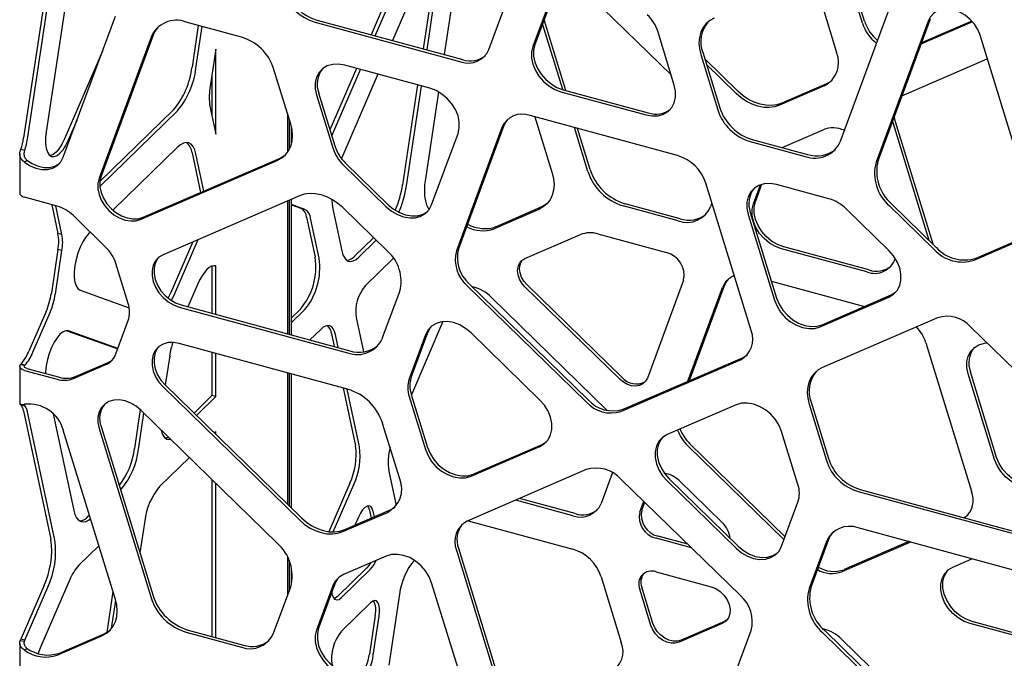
# Model space of a CAD drawing. Header units: millimetres. Extents: x -217 to 5933, y 23 to 4888.
# Tile 19 of 40: x 3871 to 4136, y 3119 to 3290. Entities that reach past the tile are written whole.
import ezdxf

# ---------------------------------------------------------------- set-up
doc = ezdxf.new("R2010")
doc.units = ezdxf.units.MM
doc.header["$LTSCALE"] = 15

msp = doc.modelspace()

# ---------------------------------------------------------------- linework, layer by layer
for p, q in [((3997.22, 3282.18), (4009.46, 3315.36)), ((3885.81, 3308.9), (3878.44, 3260.07)), ((3879.69, 3307.27), (3872.33, 3258.44)), ((3873.39, 3258.15), (3880.76, 3306.99)), ((4016.63, 3302.67), (4009.56, 3283.52)), ((4097.43, 3289.26), (4093.07, 3303.47)), ((4097.99, 3289.81), (4093.63, 3304.02)), ((3972.33, 3301.69), (3965.6, 3286.16)), ((3966.66, 3285.87), (3973.39, 3301.4)), ((4016.07, 3302.12), (4009, 3282.97)), ((4021.12, 3299.76), (4046.13, 3275.35)), ((3976.51, 3296.56), (3971.34, 3284.6)), ((3981.41, 3294.71), (3979.55, 3282.37)), ((3987.53, 3296.34), (3985.19, 3280.83)), ((4085.94, 3296.28), (4090.52, 3281.38)), ((4091.52, 3257.57), (4105.48, 3295.41)), ((3980.61, 3282.08), (3982.47, 3294.42)), ((3883.01, 3253.26), (3896.97, 3291.1)), ((3930.78, 3285.53), (3915.96, 3289.56)), ((3950.21, 3289.64), (3989.68, 3278.92)), ((3950.77, 3290.19), (3990.24, 3279.46)), ((4017.82, 3271.21), (4012.01, 3290.14)), ((4115.06, 3289.79), (4101.1, 3251.95)), ((4115.62, 3290.34), (4101.66, 3252.49)), ((4126.99, 3289.6), (4113.13, 3283.61)), ((4126.8, 3289.82), (4113.27, 3283.97)), ((3919.23, 3288.67), (3917.55, 3277.48)), ((3918.61, 3277.19), (3920.29, 3288.38)), ((4017.03, 3271.42), (4011.61, 3289.07)), ((4046.95, 3272.66), (4042.59, 3286.87)), ((3906.55, 3285.49), (3892.59, 3247.64)), ((3907.11, 3286.03), (3893.15, 3248.18)), ((4142.98, 3240.56), (4129.01, 3286)), ((3893.54, 3281.78), (3883.34, 3258.22)), ((3923.96, 3282.31), (3922.37, 3271.73)), ((3923.96, 3259.51), (3923.96, 3282.31)), ((4054.04, 3280.88), (4058.62, 3265.98)), ((4054.6, 3281.43), (4059.18, 3266.53)), ((4064.14, 3270.92), (4055.13, 3279.72)), ((4108.62, 3270.05), (4130.95, 3279.7)), ((3944.03, 3262.17), (3939.45, 3277.07)), ((3961.7, 3277.13), (3954.56, 3260.65)), ((3955.05, 3259.04), (3962.76, 3276.84)), ((3981.37, 3271.78), (3958.51, 3277.99)), ((4063.58, 3270.38), (4055.61, 3278.16)), ((3922.9, 3275.27), (3922.9, 3264.48)), ((3967.43, 3275.57), (3957.64, 3252.96)), ((3978.09, 3272.67), (3974.04, 3245.88)), ((3975.1, 3245.59), (3979.15, 3272.38)), ((4017.11, 3271.4), (4039.97, 3265.19)), ((4087.2, 3272.4), (4075.22, 3267.21)), ((4087.76, 3272.94), (4075.78, 3267.76)), ((3950.97, 3269.98), (3955.33, 3255.77)), ((3951.53, 3270.52), (3955.89, 3256.32)), ((3983.68, 3270.82), (3980.16, 3247.51)), ((4016.55, 3270.86), (4039.41, 3264.64)), ((4108.02, 3269.74), (4108.62, 3270.05)), ((3912.58, 3266), (3892.82, 3246.72)), ((3892.82, 3245.4), (3913.64, 3265.71)), ((3922.37, 3266.98), (3923.96, 3259.51)), ((3884.4, 3257.93), (3886.7, 3263.24)), ((3943.16, 3264.98), (3943.16, 3254.6)), ((3943.72, 3255.53), (3943.72, 3263.16)), ((4047.85, 3253.71), (4008.25, 3264.48)), ((4009.57, 3264.11), (4014.21, 3249.03)), ((4105.74, 3262.23), (4105.54, 3263.01)), ((3944.28, 3257.08), (3944.28, 3261.18)), ((4000.7, 3261.21), (3988.5, 3228.15)), ((4001.26, 3261.76), (3989.06, 3228.7)), ((4023.78, 3249.44), (4020.16, 3261.24)), ((4024.34, 3249.99), (4020.95, 3261.02)), ((4075.87, 3255.89), (4086.88, 3260.65)), ((4115.35, 3230.93), (4105.74, 3262.23)), ((4116.39, 3229.92), (4106.3, 3262.78)), ((3981.85, 3240.51), (3988.92, 3259.66)), ((4067.85, 3258.07), (4082.67, 3254.04)), ((3872.68, 3255.11), (3871.62, 3255.39)), ((3913.64, 3255.95), (3896.32, 3239.05)), ((4067.29, 3257.52), (4082.11, 3253.5)), ((3871.34, 3254.16), (3871.34, 3243.62)), ((3872.62, 3251.98), (3873.18, 3252.53)), ((3903.88, 3236.62), (3940.43, 3252.42)), ((3904.44, 3237.16), (3940.99, 3252.97)), ((3917.55, 3254.46), (3919.82, 3243.81)), ((3920.74, 3244.21), (3918.61, 3254.17)), ((3958.21, 3251.14), (3969.64, 3239.99)), ((3958.77, 3251.69), (3970.2, 3240.53)), ((4067.57, 3206.74), (4055.4, 3246.35)), ((4068.2, 3240.81), (4070.08, 3245.89)), ((4068.76, 3241.35), (4070.48, 3246.01)), ((4088.46, 3242.1), (4074.34, 3245.93)), ((3881.4, 3240.14), (3872.62, 3242.53)), ((3946.35, 3242.92), (3909.8, 3227.11)), ((3944.28, 3205.58), (3944.28, 3242.02)), ((3879.93, 3240.54), (3881.57, 3232.85)), ((3882.63, 3232.56), (3880.99, 3240.25)), ((3943.16, 3241.54), (3943.16, 3205.88)), ((3943.72, 3205.73), (3943.72, 3241.78)), ((3947.84, 3239.29), (3944.28, 3240.56)), ((3944.28, 3240.47), (3946.78, 3239.57)), ((3955.33, 3239.42), (3957.74, 3228.12)), ((3969.97, 3228.06), (3957.99, 3239.75)), ((4010.61, 3239.28), (3998.63, 3234.1)), ((4011.17, 3239.83), (3999.19, 3234.64)), ((4048.01, 3236.23), (4033.2, 3240.25)), ((4048.57, 3236.77), (4033.76, 3240.8)), ((4057.05, 3240.97), (4056.68, 3239.98)), ((4104.56, 3228.21), (4093.13, 3239.36)), ((4104.69, 3240.24), (4116.68, 3228.55)), ((4105.25, 3240.79), (4117.24, 3229.09)), ((3894.46, 3229.09), (3885.74, 3237.6)), ((3948.3, 3237.21), (3950.61, 3226.44)), ((3951.67, 3226.15), (3949.36, 3236.92)), ((4066.79, 3237.92), (4073.85, 3214.93)), ((4067.35, 3238.47), (4074.41, 3215.48)), ((3882.63, 3232.56), (3881.57, 3232.85)), ((3890.29, 3233.16), (3889.8, 3232.68)), ((3966.27, 3231.67), (3961.26, 3226.77)), ((4006.89, 3226.06), (4021.78, 3232.5)), ((4026.44, 3232.7), (4044.84, 3227.7)), ((4127.95, 3226.18), (4139.94, 3231.36)), ((3917.77, 3230.56), (3911.89, 3216.97)), ((3912.95, 3216.68), (3919.23, 3231.19)), ((3962.32, 3226.48), (3966.95, 3231)), ((4098.6, 3222.48), (4075.75, 3228.69)), ((4099.16, 3223.03), (4076.31, 3229.24)), ((4127.39, 3225.63), (4139.38, 3230.82)), ((3881.57, 3228.52), (3879.81, 3216.82)), ((3880.87, 3216.53), (3882.63, 3228.23)), ((3882.63, 3228.23), (3881.57, 3228.52)), ((3971.6, 3226.15), (3963.99, 3218.73)), ((3900.43, 3214.06), (3897.14, 3224.78)), ((3922.9, 3224.05), (3922.9, 3211.39)), ((3923.96, 3224.1), (3923.87, 3224.13)), ((3923.96, 3211.1), (3923.96, 3224.1)), ((3919.1, 3219.28), (3916.44, 3213.14)), ((3991.39, 3218.77), (4023.32, 3187.61)), ((3991.95, 3219.31), (4023.88, 3188.15)), ((4032.3, 3193.69), (4006.89, 3218.49)), ((4032.86, 3194.24), (4007.45, 3219.03)), ((4049.43, 3220.32), (4039.73, 3194.01)), ((4050.62, 3193.15), (4059.9, 3218.29)), ((4051.05, 3193.33), (4060.46, 3218.84)), ((4073.01, 3220.04), (4098.02, 3213.24)), ((3887.52, 3217.6), (3900.67, 3212.89)), ((3968.7, 3204.87), (3973.28, 3217.28)), ((3997.93, 3215.62), (4028.99, 3185.31)), ((4086.06, 3207.77), (4104.56, 3215.76)), ((4086.62, 3208.31), (4105.12, 3216.31)), ((3914.11, 3213.08), (3959.29, 3200.8)), ((3914.67, 3213.62), (3959.85, 3201.34)), ((3878.39, 3211.86), (3873.79, 3201.23)), ((3874.85, 3200.94), (3879.45, 3211.57)), ((3946.62, 3212.49), (3944.28, 3210.2)), ((3944.28, 3208.88), (3947.68, 3212.2)), ((3961.57, 3210.23), (3963.54, 3201.03)), ((4117.6, 3210.19), (4086.76, 3196.86)), ((3897.14, 3200.49), (3900.43, 3209.43)), ((3984.89, 3209.16), (3976.41, 3189.55)), ((4157.32, 3177.68), (4126.48, 3207.78)), ((3883.93, 3206.73), (3897.63, 3201.82)), ((3897.66, 3201.9), (3884.4, 3206.65)), ((3952.07, 3207.08), (3949.16, 3204.25)), ((3954.99, 3205.95), (3955.73, 3202.46)), ((3956.79, 3202.17), (3956.05, 3205.66)), ((3980.2, 3205.63), (3975.83, 3193.8)), ((3980.76, 3206.18), (3976.39, 3194.34)), ((4010.9, 3188.11), (3992.41, 3206.16)), ((3959.29, 3191.04), (3914.11, 3203.32)), ((4114.46, 3203.46), (4126.69, 3163.63)), ((3911.55, 3200.02), (3910.37, 3192.17)), ((3922.9, 3200.93), (3922.9, 3189.34)), ((3923.96, 3189.05), (3923.96, 3200.64)), ((3871.34, 3197.17), (3871.34, 3186.99)), ((3872.6, 3197.37), (3871.47, 3197.56)), ((3872.68, 3197.46), (3871.62, 3197.75)), ((3885.74, 3193.87), (3894.46, 3197.64)), ((3886.3, 3194.42), (3895.02, 3198.19)), ((4032.64, 3185.07), (4064.68, 3198.93)), ((4033.2, 3185.62), (4065.25, 3199.47)), ((3872.62, 3196.07), (3881.4, 3193.69)), ((3873.18, 3196.62), (3881.96, 3194.23)), ((3943.16, 3195.42), (3943.16, 3160.16)), ((3943.72, 3159.61), (3943.72, 3195.27)), ((3944.28, 3159.06), (3944.28, 3195.12)), ((4132.9, 3172.17), (4125.84, 3195.16)), ((4133.46, 3172.72), (4126.4, 3195.7)), ((3909.8, 3191.62), (3946.35, 3155.95)), ((3910.36, 3192.17), (3946.91, 3156.5)), ((3922.9, 3189.34), (3918.08, 3184.63)), ((3918.76, 3183.97), (3923.96, 3189.05)), ((3923.96, 3189.05), (3922.9, 3189.34)), ((3958.11, 3191.36), (3961.42, 3175.85)), ((3962.49, 3175.56), (3959.17, 3191.07)), ((3975.83, 3189.05), (3980.2, 3174.84)), ((3976.39, 3189.59), (3980.76, 3175.38)), ((3871.62, 3186.89), (3872.68, 3186.6)), ((4063.55, 3186.82), (4045.06, 3178.83)), ((4083.12, 3187), (4087.77, 3171.88)), ((4083.68, 3187.55), (4088.33, 3172.43)), ((3872.33, 3185.23), (3879.69, 3150.77)), ((3880.76, 3150.49), (3873.39, 3184.94)), ((3880.25, 3184.41), (3885.81, 3158.43)), ((3903.67, 3185.53), (3902.11, 3175.14)), ((3903.17, 3174.86), (3904.64, 3184.6)), ((3940.43, 3149.67), (3903.88, 3185.34)), ((3973.28, 3166.95), (3968.7, 3181.85)), ((3896.97, 3134.6), (3883.01, 3180.04)), ((3892.59, 3180.45), (3906.55, 3135.02)), ((3893.15, 3181), (3907.11, 3135.56)), ((3923.96, 3179.65), (3923.57, 3179.27)), ((3923.96, 3178.89), (3923.96, 3179.65)), ((4080.13, 3165.45), (4075.76, 3179.66)), ((3992.97, 3168.22), (4011.46, 3176.22)), ((4076.41, 3150.64), (4050.58, 3175.85)), ((4076.71, 3151.44), (4051.14, 3176.39)), ((3992.41, 3167.67), (4010.9, 3175.67)), ((3916.83, 3172.7), (3908.85, 3164.9)), ((3970.38, 3169.05), (3972.35, 3159.81)), ((4023.32, 3169.43), (3991.39, 3155.62)), ((4030.36, 3168.63), (4027.31, 3160.34)), ((3922.9, 3166.77), (3922.9, 3124.64)), ((3923.96, 3124.36), (3923.96, 3165.74)), ((3959.9, 3165.77), (3954.28, 3152.78)), ((3955.44, 3152.72), (3960.96, 3165.48)), ((4064.68, 3135.62), (4032.64, 3166.89)), ((4045.06, 3166.39), (4063.55, 3148.34)), ((4045.62, 3166.93), (4064.11, 3148.89)), ((4048.24, 3166.52), (4059.83, 3155.21)), ((3898.36, 3164.05), (3898.59, 3164.28)), ((4096.29, 3163.56), (4147.78, 3149.57)), ((4096.85, 3164.11), (4148.34, 3150.12)), ((4019.76, 3157.07), (4004.4, 3161.25)), ((4020.32, 3157.62), (4005.39, 3161.68)), ((4037.68, 3158.05), (4038.74, 3160.94)), ((4038.24, 3158.6), (4039.01, 3160.68)), ((4075.76, 3148.87), (4080.13, 3160.7)), ((3957.99, 3152.79), (3969.97, 3157.97)), ((3958.55, 3153.34), (3970.53, 3158.52)), ((3965.13, 3158.52), (3965.59, 3156.38)), ((3966.5, 3156.78), (3966.19, 3158.23)), ((3890.02, 3157.24), (3889.71, 3156.94)), ((3904.86, 3155.7), (3903.57, 3147.1)), ((3962.2, 3156.72), (3961.24, 3154.5)), ((3991.61, 3155.72), (4019.76, 3148.07)), ((4147.78, 3139.81), (4096.29, 3153.81)), ((4051.56, 3148.43), (4042.06, 3151.02)), ((4050.57, 3149.4), (4042.62, 3151.56)), ((4087.77, 3150.12), (4083.12, 3137.52)), ((4088.33, 3150.67), (4083.68, 3138.07)), ((4110.33, 3149.99), (4091.95, 3142.04)), ((4109.9, 3150.11), (4092.51, 3142.59)), ((3892.55, 3149), (3887.21, 3143.78)), ((3988.5, 3147.81), (4000.7, 3108.12)), ((3989.06, 3148.35), (4001.26, 3108.66)), ((3943.16, 3146), (3943.16, 3135.62)), ((3943.72, 3137.14), (3943.72, 3144.76)), ((3969.64, 3146.22), (3958.21, 3141.28)), ((4121.7, 3143.28), (4126.84, 3145.5)), ((3944.28, 3138.81), (3944.28, 3142.91)), ((3964.4, 3143.01), (3956.62, 3135.41)), ((3957.68, 3135.12), (3965.46, 3142.72)), ((4042.06, 3142.01), (4056.81, 3138)), ((3884.75, 3139.91), (3876.89, 3121.76)), ((3988.92, 3116.07), (3981.85, 3139.06)), ((4027.31, 3140.71), (4032.74, 3123.01)), ((3877.8, 3138.2), (3871.62, 3123.92)), ((3872.68, 3123.64), (3878.86, 3137.91)), ((3896.32, 3136.75), (3894.66, 3125.77)), ((3939.45, 3125.55), (3944.03, 3137.96)), ((3955.33, 3138.22), (3950.97, 3126.38)), ((3955.89, 3138.77), (3951.53, 3126.93)), ((4040.68, 3127.58), (4037.68, 3137.36)), ((4041.24, 3128.13), (4038.24, 3137.9)), ((3895.92, 3126.79), (3897.06, 3134.33)), ((3965.46, 3133.72), (3957.68, 3126.12)), ((3973.25, 3136), (3970.38, 3116.98)), ((3966.71, 3130.42), (3965.13, 3119.91)), ((3966.19, 3119.62), (3967.77, 3130.13)), ((4060.39, 3128.7), (4048.8, 3123.69)), ((4061.14, 3129.14), (4060.39, 3128.7)), ((4159.94, 3119.68), (4126.93, 3128.65)), ((3915.96, 3125.83), (3930.78, 3121.8)), ((3916.52, 3126.38), (3931.34, 3122.35)), ((4059.83, 3128.16), (4048.24, 3123.14)), ((4055.4, 3093.25), (4067.57, 3126.24)), ((4086.76, 3125.69), (4117.6, 3095.59)), ((4087.32, 3126.24), (4118.16, 3096.14)), ((4160.17, 3118.91), (4126.37, 3128.1)), ((3872.59, 3123.33), (3871.44, 3123.5)), ((3872.68, 3123.64), (3871.62, 3123.92)), ((3881.39, 3119.67), (3893.38, 3124.86)), ((3881.95, 3120.22), (3893.94, 3125.4)), ((4091.95, 3123.86), (4123.17, 3093.4)), ((3871.34, 3122.9), (3871.34, 3104.28)), ((3872.62, 3121.01), (3873.18, 3121.56))]:
    msp.add_line(p, q)
at = {"flags": 128}
for points in [[(4129.01, 3286), (4128.39, 3287.53), (4127.49, 3288.98), (4126.35, 3290.28), (4125.02, 3291.39), (4123.56, 3292.24), (4122.04, 3292.81), (4120.51, 3293.07), (4119.05, 3293.01), (4117.72, 3292.63), (4116.58, 3291.94), (4115.68, 3290.98), (4115.06, 3289.79)], [(4057.64, 3290.63), (4056.46, 3289.97), (4055.45, 3289.1), (4054.64, 3288.04), (4054.04, 3286.81), (4053.68, 3285.45), (4053.56, 3283.98), (4053.68, 3282.45), (4054.04, 3280.88)], [(3908.44, 3288.24), (3907.71, 3287.26), (3907.11, 3286.03)], [(4009, 3282.97), (4008.66, 3281.49), (4008.66, 3279.89), (4009, 3278.22), (4009.68, 3276.57), (4010.65, 3275), (4011.89, 3273.59), (4013.32, 3272.4), (4014.9, 3271.47), (4016.55, 3270.86)], [(4009.56, 3283.52), (4009.22, 3282.04), (4009.22, 3280.43), (4009.56, 3278.77), (4010.24, 3277.11), (4011.21, 3275.55), (4012.45, 3274.14), (4013.88, 3272.94), (4015.46, 3272.02), (4017.11, 3271.4)], [(3958.51, 3277.99), (3956.86, 3278.27), (3955.29, 3278.2), (3953.85, 3277.79), (3952.62, 3277.05), (3951.64, 3276.01), (3950.97, 3274.73), (3950.62, 3273.25), (3950.62, 3271.64), (3950.97, 3269.98)], [(4089.32, 3273.91), (4088.85, 3273.55), (4087.76, 3272.94)], [(3988.92, 3259.66), (3989.26, 3261.14), (3989.26, 3262.75), (3988.92, 3264.41), (3988.24, 3266.07), (3987.27, 3267.63), (3986.03, 3269.04), (3984.6, 3270.24), (3983.02, 3271.16), (3981.37, 3271.78)], [(4039.41, 3264.64), (4041.06, 3264.36), (4042.63, 3264.43), (4044.07, 3264.84), (4045.3, 3265.59), (4046.28, 3266.62), (4046.95, 3267.91), (4047.3, 3269.39), (4047.3, 3270.99), (4046.95, 3272.66)], [(4075.78, 3267.76), (4074.46, 3267.33), (4073.02, 3267.15), (4071.51, 3267.21), (4069.96, 3267.51), (4068.41, 3268.05), (4066.9, 3268.81), (4065.47, 3269.78), (4064.14, 3270.92)], [(4075.22, 3267.21), (4073.9, 3266.79), (4072.46, 3266.6), (4070.95, 3266.66), (4069.4, 3266.96), (4067.85, 3267.5), (4066.34, 3268.26), (4064.91, 3269.23), (4063.58, 3270.38)], [(4002.27, 3263.47), (4001.74, 3262.74), (4001.26, 3261.76)], [(4106.3, 3262.78), (4106.01, 3264.03), (4105.98, 3264.22)], [(3940.43, 3252.42), (3941.61, 3253.08), (3942.62, 3253.95), (3943.43, 3255.01), (3944.03, 3256.24), (3944.39, 3257.6), (3944.51, 3259.07), (3944.39, 3260.61), (3944.03, 3262.17)], [(3878.44, 3260.07), (3878.27, 3258.45), (3878.27, 3256.97), (3878.44, 3255.68), (3878.77, 3254.64), (3879.25, 3253.9), (3879.85, 3253.49), (3880.55, 3253.43), (3881.32, 3253.72), (3882.12, 3254.36), (3882.93, 3255.3), (3883.7, 3256.51), (3884.4, 3257.93)], [(3883.34, 3258.22), (3882.64, 3256.8), (3881.87, 3255.58), (3881.06, 3254.64), (3880.26, 3254.01), (3879.49, 3253.72), (3879.45, 3253.72)], [(3918.61, 3254.17), (3918.29, 3255.26), (3917.86, 3256.12), (3917.33, 3256.75), (3916.71, 3257.12), (3916.01, 3257.22), (3915.25, 3257.06), (3914.46, 3256.63), (3913.64, 3255.95)], [(3872.62, 3251.98), (3874.1, 3251.01), (3875.68, 3250.34), (3877.27, 3250), (3878.8, 3250.01), (3880.2, 3250.36), (3881.41, 3251.05), (3882.36, 3252.03), (3883.01, 3253.26)], [(3873.18, 3252.53), (3874.66, 3251.56), (3876.24, 3250.89), (3877.83, 3250.55), (3879.36, 3250.56), (3880.76, 3250.91), (3881.97, 3251.59), (3882.1, 3251.7)], [(3940.99, 3252.97), (3942.17, 3253.62), (3942.7, 3254.04)], [(3892.59, 3247.64), (3892.27, 3246.27), (3892.27, 3244.78), (3892.59, 3243.24), (3893.21, 3241.71), (3894.12, 3240.27), (3895.26, 3238.96), (3896.58, 3237.86), (3898.04, 3237), (3899.57, 3236.43), (3901.1, 3236.17), (3902.55, 3236.23), (3903.88, 3236.62)], [(3893.15, 3248.18), (3892.83, 3246.82), (3892.83, 3245.33), (3893.15, 3243.79), (3893.77, 3242.26), (3894.68, 3240.81), (3895.82, 3239.51), (3897.14, 3238.4), (3898.6, 3237.55), (3900.13, 3236.98), (3901.66, 3236.72), (3903.11, 3236.78), (3904.44, 3237.16)], [(3980.16, 3247.51), (3979.97, 3245.86), (3979.9, 3244.29), (3979.97, 3242.86), (3980.16, 3241.58), (3980.47, 3240.49), (3980.9, 3239.63), (3981.19, 3239.24)], [(4014.21, 3249.03), (4014.57, 3247.47), (4014.69, 3245.93), (4014.57, 3244.46), (4014.21, 3243.1), (4013.61, 3241.87), (4012.8, 3240.81), (4011.79, 3239.94), (4010.61, 3239.28)], [(4074.34, 3245.93), (4072.69, 3246.22), (4071.11, 3246.15), (4069.67, 3245.73), (4068.44, 3244.99), (4067.47, 3243.96), (4066.79, 3242.67), (4066.45, 3241.19), (4066.45, 3239.59), (4066.79, 3237.92)], [(3957.99, 3239.75), (3956.66, 3240.9), (3955.23, 3241.87), (3953.72, 3242.63), (3952.17, 3243.17), (3950.62, 3243.47), (3949.11, 3243.53), (3947.67, 3243.34), (3946.35, 3242.92)], [(3955.07, 3241.95), (3955.14, 3240.7), (3955.33, 3239.42)], [(3969.64, 3239.99), (3971.08, 3238.79), (3972.66, 3237.87), (3974.31, 3237.25), (3975.96, 3236.97), (3977.53, 3237.04), (3978.97, 3237.45), (3980.2, 3238.19), (3981.18, 3239.23), (3981.85, 3240.51)], [(3970.2, 3240.53), (3971.64, 3239.34), (3973.22, 3238.41), (3974.87, 3237.8), (3976.52, 3237.52), (3978.09, 3237.59), (3979.53, 3238), (3980.76, 3238.74), (3980.84, 3238.8)], [(4012.88, 3240.9), (4012.35, 3240.48), (4011.17, 3239.83)], [(4075.75, 3228.69), (4074.1, 3229.31), (4072.52, 3230.23), (4071.08, 3231.43), (4069.85, 3232.84), (4068.88, 3234.4), (4068.2, 3236.06), (4067.86, 3237.72), (4067.86, 3239.33), (4068.2, 3240.81)], [(4076.31, 3229.24), (4074.66, 3229.85), (4073.08, 3230.78), (4071.64, 3231.97), (4070.41, 3233.38), (4069.44, 3234.95), (4068.76, 3236.6), (4068.42, 3238.27), (4068.42, 3239.88), (4068.76, 3241.35)], [(3889.8, 3232.68), (3888.99, 3231.74), (3888.22, 3230.53), (3887.52, 3229.1), (3886.92, 3227.52), (3886.45, 3225.86), (3886.12, 3224.18), (3885.95, 3222.56), (3885.95, 3221.07), (3886.12, 3219.78), (3886.45, 3218.74), (3886.92, 3218.01), (3887.52, 3217.6)], [(3909.8, 3227.11), (3908.66, 3226.43), (3907.76, 3225.47), (3907.14, 3224.28), (3906.82, 3222.91), (3906.82, 3221.43), (3907.14, 3219.89), (3907.76, 3218.36), (3908.66, 3216.91), (3909.8, 3215.61), (3911.13, 3214.5), (3912.59, 3213.65), (3914.11, 3213.08)], [(3908.61, 3226.39), (3908.32, 3226.02), (3907.7, 3224.83), (3907.38, 3223.46), (3907.38, 3221.97), (3907.7, 3220.43), (3908.32, 3218.91), (3909.22, 3217.46), (3910.36, 3216.15), (3911.69, 3215.05), (3913.15, 3214.19), (3914.67, 3213.62)], [(3957.74, 3228.12), (3958.03, 3227.12), (3958.43, 3226.33), (3958.92, 3225.75), (3959.49, 3225.41), (3960.14, 3225.31), (3960.83, 3225.47), (3961.57, 3225.86), (3962.32, 3226.48)], [(4006.89, 3218.49), (4006.06, 3219.46), (4005.43, 3220.55), (4005.03, 3221.69), (4004.9, 3222.82), (4005.03, 3223.87), (4005.43, 3224.8), (4006.06, 3225.54), (4006.89, 3226.06)], [(4104.56, 3215.76), (4105.79, 3216.5), (4106.76, 3217.54), (4107.44, 3218.83), (4107.78, 3220.3), (4107.78, 3221.91), (4107.44, 3223.58), (4106.76, 3225.23), (4105.79, 3226.8), (4104.56, 3228.21)], [(3923.96, 3224.1), (3923.41, 3224.17), (3922.8, 3224.02), (3922.17, 3223.66), (3921.53, 3223.12), (3920.88, 3222.38), (3920.25, 3221.48), (3919.65, 3220.44), (3919.1, 3219.28)], [(4007.45, 3219.03), (4006.62, 3220.01), (4005.99, 3221.09), (4005.59, 3222.23), (4005.46, 3223.36), (4005.59, 3224.42), (4005.99, 3225.34), (4006.21, 3225.67)], [(4060.46, 3218.84), (4060.93, 3219.82), (4061.47, 3220.55)], [(3911.89, 3216.97), (3911.19, 3215.5), (3911.16, 3215.44)], [(3912.04, 3214.81), (3912.25, 3215.21), (3912.95, 3216.68)], [(4074.41, 3215.48), (4075.09, 3213.83), (4076.06, 3212.26), (4077.3, 3210.85), (4078.73, 3209.66), (4080.31, 3208.73), (4081.96, 3208.11), (4083.61, 3207.83), (4085.19, 3207.9), (4086.62, 3208.31)], [(4105.12, 3216.31), (4106.35, 3217.05), (4106.43, 3217.12)], [(4073.85, 3214.93), (4074.53, 3213.28), (4075.5, 3211.71), (4076.74, 3210.3), (4078.17, 3209.11), (4079.75, 3208.18), (4081.4, 3207.57), (4083.05, 3207.29), (4084.63, 3207.35), (4086.06, 3207.77)], [(3956.05, 3205.66), (3955.8, 3206.53), (3955.45, 3207.22), (3955.03, 3207.72), (3954.53, 3208.02), (3953.97, 3208.1), (3953.36, 3207.97), (3952.72, 3207.63), (3952.07, 3207.08)], [(3992.41, 3206.16), (3990.97, 3207.35), (3989.39, 3208.28), (3987.74, 3208.9), (3986.1, 3209.18), (3984.52, 3209.11), (3983.08, 3208.69), (3981.85, 3207.95), (3980.87, 3206.92), (3980.2, 3205.63)], [(3981.77, 3207.89), (3981.43, 3207.46), (3980.76, 3206.18)], [(3884.4, 3206.65), (3883.7, 3206.71), (3882.93, 3206.42), (3882.12, 3205.79), (3881.32, 3204.85), (3880.55, 3203.64), (3879.85, 3202.21), (3879.25, 3200.63), (3878.77, 3198.96), (3878.44, 3197.28), (3878.27, 3195.66), (3878.26, 3195.24)], [(3914.11, 3203.32), (3912.59, 3203.58), (3911.13, 3203.51), (3909.8, 3203.13), (3908.66, 3202.45), (3907.76, 3201.49), (3907.14, 3200.3), (3906.82, 3198.93), (3906.82, 3197.44), (3907.14, 3195.9), (3907.76, 3194.38), (3908.66, 3192.93), (3909.8, 3191.62)], [(3908.61, 3202.4), (3908.32, 3202.03), (3907.7, 3200.85), (3907.38, 3199.48), (3907.38, 3197.99), (3907.7, 3196.45), (3908.32, 3194.92), (3909.22, 3193.47), (3910.36, 3192.17)], [(4125.84, 3195.16), (4125.5, 3196.82), (4125.5, 3198.43), (4125.84, 3199.91), (4126.52, 3201.2), (4127.49, 3202.23), (4128.72, 3202.97), (4130.16, 3203.39), (4130.9, 3203.46)], [(4065.25, 3199.47), (4066.19, 3200), (4066.56, 3200.28)], [(4086.76, 3196.86), (4085.56, 3196.19), (4084.54, 3195.31), (4083.72, 3194.24), (4083.12, 3193), (4082.75, 3191.62), (4082.63, 3190.13), (4082.75, 3188.58), (4083.12, 3187)], [(4039.73, 3194.01), (4039.25, 3193.14), (4038.55, 3192.47), (4037.66, 3192.03), (4036.63, 3191.85), (4035.51, 3191.94), (4034.38, 3192.29), (4033.29, 3192.89), (4032.3, 3193.69)], [(3903.88, 3185.34), (3902.55, 3186.44), (3901.1, 3187.3), (3899.57, 3187.87), (3898.04, 3188.13), (3896.58, 3188.06), (3895.26, 3187.68), (3894.12, 3187), (3893.21, 3186.04), (3892.59, 3184.85), (3892.27, 3183.48), (3892.27, 3181.99), (3892.59, 3180.45)], [(4010.9, 3175.67), (4012.13, 3176.41), (4013.11, 3177.45), (4013.78, 3178.73), (4014.13, 3180.21), (4014.13, 3181.82), (4013.78, 3183.48), (4013.11, 3185.14), (4012.13, 3186.7), (4010.9, 3188.11)], [(4075.76, 3179.66), (4075.09, 3181.31), (4074.11, 3182.88), (4072.88, 3184.29), (4071.44, 3185.48), (4069.86, 3186.41), (4068.21, 3187.03), (4066.56, 3187.31), (4064.99, 3187.24), (4063.55, 3186.82)], [(3909.22, 3180.13), (3909.25, 3180), (3909.6, 3178.87), (3910.12, 3178.08), (3910.77, 3177.64), (3911.53, 3177.57), (3911.78, 3177.63)], [(4045.06, 3178.83), (4043.83, 3178.09), (4042.85, 3177.05), (4042.18, 3175.77), (4041.83, 3174.29), (4041.83, 3172.68), (4042.18, 3171.01), (4042.85, 3169.36), (4043.83, 3167.8), (4045.06, 3166.39)], [(3911.25, 3178.15), (3910.46, 3177.86), (3910.37, 3177.85)], [(4011.46, 3176.22), (4012.69, 3176.96), (4012.77, 3177.02)], [(4043.75, 3178.02), (4043.41, 3177.6), (4042.74, 3176.31), (4042.39, 3174.84), (4042.39, 3173.23), (4042.74, 3171.56), (4043.41, 3169.91), (4044.39, 3168.34), (4045.62, 3166.93)], [(3980.2, 3174.84), (3980.87, 3173.19), (3981.85, 3171.62), (3983.08, 3170.21), (3984.52, 3169.02), (3986.1, 3168.09), (3987.74, 3167.47), (3989.39, 3167.19), (3990.97, 3167.26), (3992.41, 3167.67)], [(3980.76, 3175.38), (3981.43, 3173.73), (3982.41, 3172.17), (3983.64, 3170.76), (3985.08, 3169.56), (3986.66, 3168.64), (3988.31, 3168.02), (3989.95, 3167.74), (3991.53, 3167.81), (3992.97, 3168.22)], [(4145.11, 3165.01), (4143.68, 3164.59), (4142.1, 3164.53), (4140.45, 3164.81), (4138.8, 3165.42), (4137.22, 3166.35), (4135.79, 3167.54), (4134.55, 3168.95), (4133.58, 3170.52), (4132.9, 3172.17)], [(4145.67, 3165.55), (4144.24, 3165.14), (4142.66, 3165.07), (4141.01, 3165.35), (4139.36, 3165.97), (4137.78, 3166.89), (4136.35, 3168.09), (4135.11, 3169.5), (4134.14, 3171.06), (4133.46, 3172.72)], [(3885.81, 3158.43), (3886.12, 3157.35), (3886.55, 3156.48), (3887.08, 3155.86), (3887.71, 3155.49), (3888.4, 3155.39), (3889.16, 3155.55), (3889.96, 3155.97), (3890.32, 3156.25)], [(3966.19, 3158.23), (3965.93, 3159), (3965.56, 3159.51), (3965.08, 3159.74), (3964.52, 3159.67), (3963.93, 3159.3), (3963.32, 3158.66), (3962.73, 3157.79), (3962.2, 3156.72)], [(3964.6, 3159.69), (3964.87, 3159.29), (3965.13, 3158.52)], [(3970.53, 3158.52), (3971.62, 3159.12), (3972.08, 3159.48)], [(3946.35, 3155.95), (3947.67, 3154.81), (3949.11, 3153.84), (3950.62, 3153.08), (3952.17, 3152.54), (3953.72, 3152.24), (3955.23, 3152.18), (3956.66, 3152.36), (3957.99, 3152.79)], [(3946.91, 3156.5), (3948.23, 3155.35), (3949.67, 3154.39), (3951.18, 3153.63), (3952.73, 3153.09), (3954.28, 3152.78), (3955.79, 3152.72), (3957.22, 3152.91), (3958.55, 3153.34)], [(4125.68, 3157.17), (4125.32, 3156.89), (4124.73, 3156.53)], [(4089.5, 3152.64), (4088.87, 3151.78), (4088.33, 3150.67)], [(3981.85, 3139.06), (3981.18, 3140.71), (3980.2, 3142.28), (3978.97, 3143.69), (3977.53, 3144.88), (3975.96, 3145.81), (3974.31, 3146.42), (3972.66, 3146.7), (3971.08, 3146.63), (3969.64, 3146.22)], [(4063.55, 3148.34), (4064.99, 3147.15), (4066.56, 3146.22), (4068.21, 3145.6), (4069.86, 3145.32), (4071.44, 3145.39), (4072.88, 3145.81), (4074.11, 3146.55), (4075.09, 3147.58), (4075.76, 3148.87)], [(4064.11, 3148.89), (4065.55, 3147.69), (4067.12, 3146.77), (4068.77, 3146.15), (4070.42, 3145.87), (4072, 3145.94), (4073.44, 3146.35), (4074.67, 3147.09), (4074.75, 3147.16)], [(3965.41, 3144.39), (3964.97, 3143.69), (3964.4, 3143.01)], [(4126.37, 3128.1), (4124.72, 3128.72), (4123.14, 3129.64), (4121.7, 3130.84), (4120.47, 3132.25), (4119.5, 3133.81), (4118.82, 3135.47), (4118.48, 3137.13), (4118.48, 3138.74), (4118.82, 3140.22), (4119.5, 3141.5), (4120.47, 3142.54), (4121.7, 3143.28)], [(4126.93, 3128.65), (4125.28, 3129.26), (4123.7, 3130.19), (4122.26, 3131.38), (4121.03, 3132.79), (4120.06, 3134.36), (4119.38, 3136.01), (4119.04, 3137.68), (4119.04, 3139.29), (4119.38, 3140.77), (4120.06, 3142.05), (4120.39, 3142.47)], [(3955.03, 3136.43), (3955.1, 3136.05), (3955.39, 3135.2), (3955.82, 3134.66), (3956.37, 3134.46), (3957, 3134.62), (3957.68, 3135.12)], [(4056.81, 3138), (4058.09, 3137.5), (4059.29, 3136.71), (4060.33, 3135.69), (4061.15, 3134.51), (4061.7, 3133.22), (4061.95, 3131.93), (4061.86, 3130.7), (4061.47, 3129.62), (4060.77, 3128.76), (4059.83, 3128.16)], [(3893.38, 3124.86), (3894.56, 3125.51), (3895.57, 3126.38), (3896.38, 3127.45), (3896.97, 3128.68), (3897.34, 3130.04), (3897.46, 3131.51), (3897.34, 3133.04), (3896.97, 3134.6)], [(3956.62, 3135.41), (3955.94, 3134.91), (3955.66, 3134.8)], [(3967.77, 3130.13), (3967.89, 3131.27), (3967.86, 3132.29), (3967.71, 3133.15), (3967.43, 3133.79), (3967.04, 3134.19), (3966.57, 3134.31), (3966.03, 3134.15), (3965.46, 3133.72)], [(3893.94, 3125.4), (3895.12, 3126.06), (3895.65, 3126.47)], [(3950.97, 3126.38), (3950.62, 3124.91), (3950.62, 3123.3), (3950.97, 3121.63), (3951.64, 3119.98), (3952.62, 3118.41), (3953.85, 3117), (3955.29, 3115.81), (3956.86, 3114.88), (3958.51, 3114.27)], [(3951.53, 3126.93), (3951.18, 3125.45), (3951.18, 3123.84), (3951.53, 3122.18), (3952.2, 3120.53), (3953.18, 3118.96), (3954.41, 3117.55), (3955.85, 3116.36), (3957.42, 3115.43), (3959.07, 3114.81)], [(4048.24, 3123.14), (4047.23, 3122.87), (4046.12, 3122.87), (4044.97, 3123.14), (4043.83, 3123.66), (4042.79, 3124.42), (4041.88, 3125.36), (4041.16, 3126.43), (4040.68, 3127.58)], [(4048.8, 3123.69), (4047.79, 3123.42), (4046.68, 3123.42), (4045.53, 3123.69), (4044.39, 3124.21), (4043.35, 3124.97), (4042.44, 3125.91), (4041.72, 3126.98), (4041.24, 3128.13)], [(3876.89, 3121.76), (3876.45, 3120.59), (3876.3, 3120.07)]]:
    msp.add_lwpolyline(points, dxfattribs=at)
for centre, radius, start, end in [((3953.96, 3301), 11.27, 197.817, 253.5786), ((3953.4, 3300.46), 11.27, 197.817, 253.5786), ((3913.37, 3282.63), 7.4, 69.4895, 157.2757), ((4031.99, 3283.48), 11.13, 17.7311, 46.095), ((4062.4, 3284.33), 8.32, 141.0577, 200.4392), ((4108.75, 3293.29), 11.3, 197.9203, 230.1014), ((4108.21, 3292.75), 11.33, 197.9362, 231.8538), ((3927.12, 3273.1), 12.95, 17.817, 73.5786), ((3991.75, 3284.47), 5.93, 249.4895, 337.2757), ((3992.27, 3285.61), 6.48, 251.687, 307.4451), ((4084.04, 3278.67), 7.02, 296.8013, 22.7049), ((3895.97, 3280), 21.72, 319.8653, 353.3272), ((3897.03, 3279.71), 21.72, 319.8653, 353.3272), ((3957.77, 3272.86), 6.66, 141.7188, 200.5109), ((3935.92, 3269.35), 13.76, 170.0557, 189.9443), ((4042.03, 3271.21), 6.36, 251.1241, 308.008), ((4070.95, 3269.95), 12.95, 197.817, 253.5786), ((4071.51, 3270.49), 12.95, 197.817, 253.5786), ((4006.17, 3258.92), 5.93, 69.4895, 157.2757), ((4089.55, 3253.59), 7.55, 66.1619, 110.733), ((3852.22, 3261.51), 20.34, 342.5007, 351.326), ((3853.28, 3261.22), 20.34, 342.5007, 351.326), ((3913.52, 3254.04), 4.05, 5.9751, 51.8132), ((3965.93, 3259.16), 11.13, 197.7311, 226.095), ((3966.49, 3259.7), 11.13, 197.7311, 226.095), ((4084.7, 3260.42), 7.4, 249.4895, 337.2757), ((4085.21, 3261.7), 8.06, 251.6497, 308.2277), ((4044.66, 3242.9), 11.27, 17.817, 73.5786), ((4112.82, 3249.52), 11.55, 165.0744, 229.0852), ((4037.73, 3254.29), 14.06, 197.817, 253.5786), ((4112.26, 3248.97), 11.55, 165.0744, 229.0852), ((4037.17, 3253.74), 14.06, 197.817, 253.5786), ((3947.4, 3249.89), 26.95, 336.2844, 351.4389), ((3948.45, 3249.61), 26.95, 335.6933, 351.4289), ((4073.59, 3240.8), 6.66, 141.7188, 200.5109), ((4085.47, 3231.66), 10.86, 45.1815, 74.0194), ((3878.62, 3230.43), 10.1, 45.2057, 74.0203), ((3945.34, 3236.97), 2.97, 4.6177, 60.9743), ((3946.4, 3236.69), 2.97, 4.6177, 60.9743), ((4050.4, 3242.61), 6.81, 249.4895, 337.2757), ((4050.91, 3243.83), 7.43, 251.6626, 307.9565), ((3995.54, 3242.63), 9.07, 241.8073, 289.8937), ((3996.09, 3243.26), 9.15, 239.972, 289.7762), ((3870.8, 3230.68), 10.99, 348.6325, 11.3675), ((3871.86, 3230.4), 10.99, 348.6325, 11.3675), ((4024.4, 3225.92), 7.08, 73.2222, 111.717), ((3887.28, 3221.63), 10.35, 17.7237, 46.1044), ((3998.01, 3226.31), 9.26, 165.0744, 229.0852), ((4124.84, 3235.91), 10.21, 221.8611, 287.7298), ((3933.07, 3223.9), 17.72, 319.8964, 8.2473), ((3934.09, 3223.62), 17.75, 319.9511, 8.1926), ((3958.59, 3229.13), 3.57, 278.4587, 318.5519), ((3963, 3220.02), 10.64, 345.0744, 49.0852), ((3997.45, 3225.76), 9.26, 165.0744, 229.0852), ((4043.35, 3221.65), 6.23, 347.6561, 76.17), ((4100.66, 3228.04), 5.93, 249.7031, 340.8292), ((4124.28, 3235.36), 10.21, 221.8611, 287.7298), ((4101.2, 3229.15), 6.46, 251.5868, 307.5453), ((4064.88, 3216.49), 5.3, 110.2532, 160.1168), ((3972.36, 3211.75), 10.89, 140.1512, 187.9925), ((3990.43, 3208.16), 10.58, 44.8474, 76.983), ((3859.71, 3219.87), 20.33, 336.7863, 351.3593), ((3860.77, 3219.58), 20.33, 336.7863, 351.3593), ((3892.14, 3211.74), 8.61, 344.4019, 15.5981), ((4120.17, 3202.13), 8.46, 41.8611, 107.7298), ((3951.66, 3205.57), 3.35, 6.4173, 48.9199), ((4103.91, 3200.1), 11.07, 17.6981, 43.6372), ((3961.88, 3207.72), 7.4, 249.4895, 337.2757), ((4061.93, 3204.38), 6.11, 296.8013, 22.7049), ((3933.32, 3196.69), 22.03, 161.7685, 171.3215), ((3962.39, 3209), 8.06, 251.6497, 308.2277), ((3862.8, 3205.66), 11.84, 318.0857, 338.0339), ((3863.87, 3205.37), 11.84, 318.0857, 338.0339), ((3892.53, 3202.15), 4.9, 293.2018, 340.2654), ((4132.52, 3198.06), 6.56, 141.209, 201.0206), ((3893.06, 3202.75), 4.96, 293.2442, 309.5417), ((3883.86, 3200.54), 6.59, 253.2251, 291.6804), ((3983.46, 3191.97), 7.46, 161.4132, 198.5868), ((4091.56, 3190.49), 8.41, 141.0236, 200.4409), ((3883.3, 3199.99), 6.59, 253.2251, 291.6804), ((3982.9, 3191.42), 7.46, 161.4132, 198.5868), ((4036.73, 3197.51), 5.07, 220.1839, 299.3329), ((3955.32, 3177.55), 14.06, 17.817, 73.5786), ((3868.43, 3184.55), 3.96, 9.8303, 36.2772), ((3873.77, 3177.42), 9.61, 15.8004, 96.8671), ((3869.49, 3184.26), 3.96, 9.8303, 36.2772), ((3898.93, 3183.16), 6.17, 142.0352, 200.4943), ((4029.94, 3193.54), 8.89, 221.8611, 287.7298), ((4030.5, 3194.09), 8.89, 221.8611, 287.7298), ((4058.37, 3183.92), 11.22, 200.2635, 226.0366), ((4058.97, 3184.5), 11.26, 201.7666, 226.0039), ((3943.25, 3173.43), 18.34, 335.2778, 7.5644), ((3881.37, 3177.72), 20.9, 322.8833, 352.9169), ((3883.3, 3177.18), 20.01, 319.8653, 353.3272), ((3944.31, 3173.15), 18.34, 335.2778, 7.5644), ((3986.02, 3171.48), 15.83, 165.6296, 188.8401), ((4099.89, 3175.78), 12.73, 197.817, 253.5786), ((4100.45, 3176.32), 12.73, 197.817, 253.5786), ((4026.02, 3160.96), 8.89, 41.8611, 107.7298), ((4043.74, 3162.12), 6.29, 44.3165, 84.3932), ((3966.8, 3164.24), 7.02, 296.8013, 22.7049), ((4073.06, 3163.08), 7.46, 341.4132, 18.5868), ((3922.16, 3153.67), 17.41, 139.8653, 173.3272), ((4120.87, 3161.27), 6.29, 310.358, 22.1045), ((4021.84, 3162.63), 5.93, 249.4895, 337.2757), ((4022.36, 3163.77), 6.48, 251.687, 307.4451), ((4043.48, 3156.78), 5.94, 167.6561, 256.17), ((4044.04, 3157.33), 5.94, 167.6561, 256.17), ((3886.97, 3159.23), 3.58, 275.8819, 320.2137), ((3994.14, 3150.17), 6.11, 116.8013, 202.7049), ((3995.33, 3150.69), 6.69, 141.8296, 200.4), ((4055.24, 3150.28), 6.74, 6.1843, 47.0234), ((4093.94, 3147.53), 6.69, 69.4895, 157.2757), ((3857.02, 3147.76), 22.87, 335.2778, 7.5644), ((3858.08, 3147.48), 22.87, 335.2778, 7.5644), ((3932.87, 3140.94), 11.55, 345.0744, 49.0852), ((4016.57, 3137.26), 11.27, 17.817, 73.5786), ((3960.03, 3147.76), 7.41, 317.1599, 338.5252), ((3990.54, 3133.97), 17.41, 139.8653, 173.3272), ((3896.24, 3135.32), 12.37, 136.8653, 158.2376), ((4040.88, 3138.73), 3.48, 70.1748, 203.2802), ((4041.9, 3139.26), 3.91, 144.57, 200.3142), ((4089.25, 3149.44), 7.88, 240.3072, 290.0301), ((4089.8, 3150.07), 7.96, 238.2067, 289.9067), ((3960.29, 3136.44), 5.27, 113.2111, 160.2438), ((3960.97, 3136.92), 5.4, 138.8205, 160.0079), ((4094.4, 3134.52), 11.68, 165.0744, 229.0852), ((4094.96, 3135.06), 11.68, 165.0744, 229.0852), ((3919.94, 3139.32), 14.06, 197.817, 253.5786), ((3920.5, 3139.87), 14.06, 197.817, 253.5786), ((3961.74, 3131.75), 5.15, 344.9429, 28.8722), ((4058.62, 3128.63), 9.26, 345.0744, 49.0852), ((3966.44, 3118.74), 11.46, 139.9088, 189.2442), ((4084.41, 3116.34), 10.65, 44.9569, 76.7305), ((3933.17, 3128.18), 6.81, 249.4895, 337.2757), ((3933.68, 3129.41), 7.43, 251.6626, 307.9565), ((4027.11, 3120.65), 6.11, 296.8013, 22.7049), ((3878.26, 3128.58), 9.44, 233.2727, 289.3631), ((3878.82, 3129.12), 9.44, 233.2727, 289.3631), ((3955.43, 3120.8), 9.74, 315.1395, 354.7624), ((3956.49, 3120.51), 9.74, 315.1395, 354.7624)]:
    msp.add_arc(centre, radius, start, end)
for points, knots in [([(3872.62, 3251.98), (3872.58, 3252.01), (3872.49, 3252.07), (3872.36, 3252.16), (3872.25, 3252.26), (3872.14, 3252.35), (3872.04, 3252.44), (3871.96, 3252.54), (3871.88, 3252.63), (3871.8, 3252.72), (3871.74, 3252.81), (3871.68, 3252.89), (3871.63, 3252.98), (3871.59, 3253.06), (3871.55, 3253.14), (3871.52, 3253.21), (3871.49, 3253.28), (3871.47, 3253.35), (3871.45, 3253.42), (3871.41, 3253.53), (3871.38, 3253.71), (3871.35, 3253.95), (3871.34, 3254.21), (3871.36, 3254.48), (3871.41, 3254.78), (3871.49, 3255.08), (3871.57, 3255.29), (3871.62, 3255.39)], [0, 0, 0, 0, 0.038692, 0.07607, 0.112137, 0.146892, 0.180336, 0.212471, 0.243298, 0.272819, 0.301034, 0.327946, 0.353556, 0.377867, 0.400883, 0.422606, 0.44304, 0.462191, 0.480063, 0.496665, 0.555499, 0.618686, 0.686228, 0.758129, 0.83439, 0.915013, 1, 1, 1, 1]), ([(3873.18, 3252.53), (3873.08, 3252.63), (3872.99, 3252.74), (3872.84, 3252.95), (3872.79, 3253.05), (3872.7, 3253.25), (3872.66, 3253.34), (3872.63, 3253.46), (3872.62, 3253.5), (3872.6, 3253.56), (3872.6, 3253.58), (3872.59, 3253.6), (3872.59, 3253.61), (3872.59, 3253.62), (3872.59, 3253.63), (3872.59, 3253.64), (3872.59, 3253.64), (3872.59, 3253.64), (3872.59, 3253.64), (3872.55, 3253.83), (3872.53, 3254.05), (3872.55, 3254.54), (3872.6, 3254.81), (3872.68, 3255.11)], [0, 0, 0, 0, 0.125, 0.125, 0.25, 0.25, 0.375, 0.375, 0.4375, 0.4375, 0.46875, 0.46875, 0.484375, 0.484375, 0.492188, 0.492188, 0.496094, 0.496094, 0.5, 0.5, 0.75, 0.75, 1, 1, 1, 1]), ([(3871.35, 3243.62), (3871.35, 3243.61), (3871.3, 3243.46), (3871.49, 3243.15), (3871.91, 3242.77), (3872.38, 3242.61), (3872.62, 3242.53)], [0, 0, 0, 0, 0.023921, 0.349281, 0.67464, 1, 1, 1, 1]), ([(3872.62, 3196.07), (3872.37, 3196.14), (3872.15, 3196.23), (3871.77, 3196.45), (3871.62, 3196.58), (3871.41, 3196.85), (3871.35, 3196.99), (3871.33, 3197.28), (3871.38, 3197.43), (3871.47, 3197.56)], [0, 0, 0, 0, 0.25, 0.25, 0.5, 0.5, 0.75, 0.75, 1, 1, 1, 1]), ([(3873.18, 3196.62), (3873.06, 3196.66), (3872.94, 3196.7), (3872.75, 3196.81), (3872.68, 3196.87), (3872.57, 3197.01), (3872.55, 3197.08), (3872.54, 3197.22), (3872.56, 3197.3), (3872.6, 3197.37)], [0, 0, 0, 0, 0.25, 0.25, 0.5, 0.5, 0.75, 0.75, 1, 1, 1, 1]), ([(3871.62, 3186.89), (3871.6, 3186.9), (3871.55, 3186.91), (3871.49, 3186.93), (3871.45, 3186.94), (3871.41, 3186.95), (3871.38, 3186.96), (3871.36, 3186.97), (3871.35, 3186.98), (3871.34, 3186.99), (3871.34, 3186.99), (3871.34, 3187), (3871.35, 3187), (3871.36, 3187), (3871.37, 3187.01), (3871.38, 3187.01), (3871.39, 3187.01), (3871.4, 3187.01), (3871.42, 3187.01), (3871.44, 3187.01), (3871.47, 3187), (3871.52, 3186.99), (3871.59, 3186.98), (3871.68, 3186.96), (3871.79, 3186.95), (3871.94, 3186.94), (3872.13, 3186.93), (3872.35, 3186.94), (3872.53, 3186.95), (3872.62, 3186.96)], [0, 0, 0, 0, 0.04418, 0.086434, 0.126761, 0.165161, 0.201635, 0.236183, 0.268805, 0.2995, 0.32827, 0.355113, 0.380032, 0.403025, 0.424094, 0.443239, 0.46046, 0.47576, 0.48914, 0.51233, 0.541686, 0.577232, 0.618981, 0.666941, 0.721116, 0.781508, 0.84812, 0.92095, 1, 1, 1, 1]), ([(3872.68, 3186.6), (3872.6, 3186.73), (3872.52, 3186.87), (3872.54, 3186.99), (3872.54, 3186.99)], [0, 0, 0, 0, 0.961123, 1, 1, 1, 1]), ([(3872.62, 3121.01), (3872.58, 3121.04), (3872.49, 3121.09), (3872.36, 3121.17), (3872.23, 3121.26), (3872.1, 3121.37), (3871.98, 3121.48), (3871.86, 3121.6), (3871.76, 3121.73), (3871.66, 3121.87), (3871.57, 3122.02), (3871.49, 3122.18), (3871.43, 3122.35), (3871.38, 3122.52), (3871.35, 3122.71), (3871.34, 3122.9), (3871.35, 3123.1), (3871.38, 3123.3), (3871.42, 3123.44), (3871.44, 3123.5)], [0, 0, 0, 0, 0.044389, 0.090555, 0.138508, 0.188252, 0.239794, 0.293139, 0.348291, 0.405255, 0.464035, 0.524634, 0.587056, 0.651303, 0.717377, 0.785282, 0.85502, 0.926592, 1, 1, 1, 1]), ([(3873.18, 3121.56), (3873.09, 3121.63), (3872.99, 3121.73), (3872.82, 3121.95), (3872.74, 3122.08), (3872.61, 3122.38), (3872.57, 3122.55), (3872.53, 3122.92), (3872.54, 3123.12), (3872.59, 3123.33)], [0, 0, 0, 0, 0.25, 0.25, 0.5, 0.5, 0.75, 0.75, 1, 1, 1, 1])]:
    msp.add_open_spline(points, degree=3, knots=knots)
for points in [[(3871.47, 3197.56), (3871.51, 3197.63), (3871.56, 3197.69), (3871.62, 3197.75)], [(3872.6, 3197.37), (3872.63, 3197.4), (3872.65, 3197.43), (3872.68, 3197.46)], [(3871.44, 3123.5), (3871.49, 3123.65), (3871.55, 3123.79), (3871.62, 3123.92)], [(3872.59, 3123.33), (3872.61, 3123.43), (3872.64, 3123.53), (3872.68, 3123.64)]]:
    msp.add_open_spline(points, degree=3)

doc.saveas('drawing.dxf')
